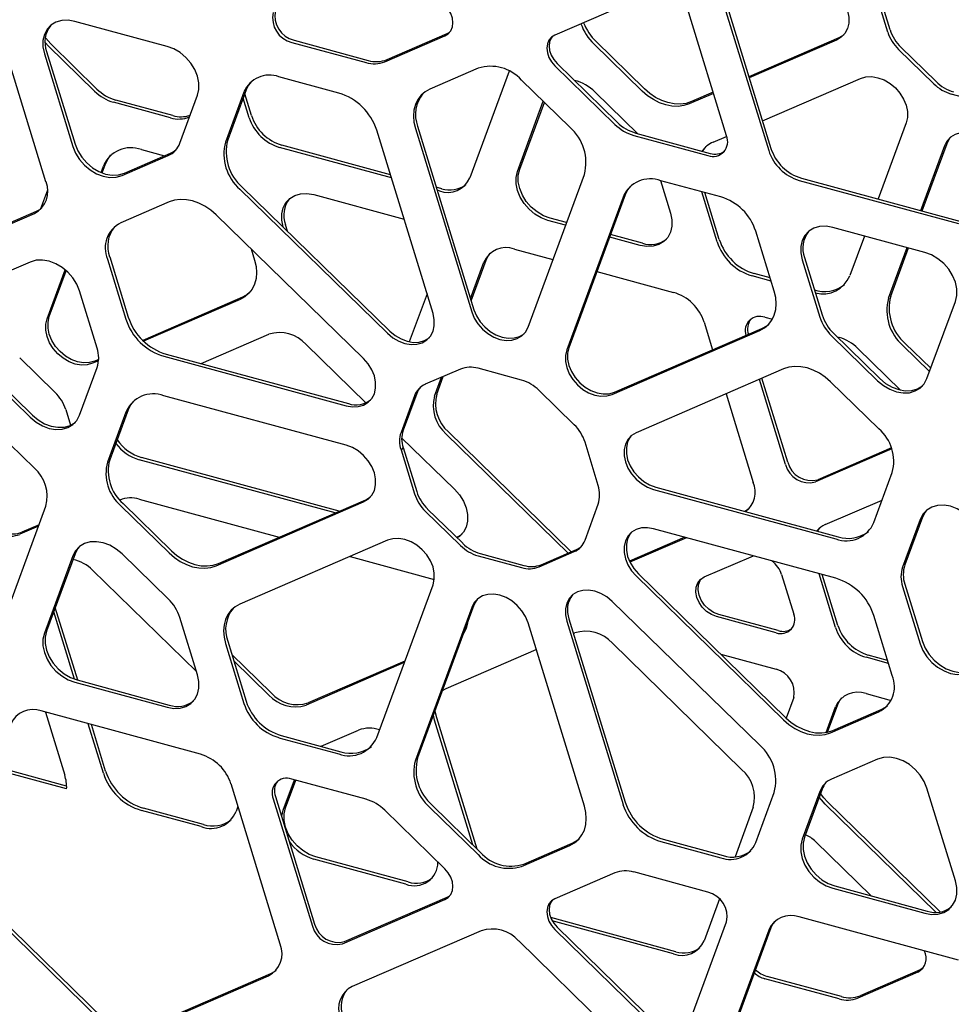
# Model space of a CAD drawing. Header units: millimetres. Extents: x 246 to 4346, y 1072 to 3942.
# Tile 13 of 25: x 3335 to 3624, y 2718 to 3023. Entities that reach past the tile are written whole.
import ezdxf

# ---------------------------------------------------------------- set-up
doc = ezdxf.new("R2010")
doc.units = ezdxf.units.MM
doc.header["$LTSCALE"] = 15

msp = doc.modelspace()

# ---------------------------------------------------------------- linework, layer by layer
for p, q in [((3532.91, 3031.88), (3501.15, 3018.15)), ((3552.16, 3032), (3567.4, 2982.38)), ((3552.86, 3032.68), (3568.1, 2983.06)), ((3604.28, 3019.11), (3600.16, 3032.51)), ((3604.98, 3019.79), (3600.86, 3033.2)), ((3554.33, 2986.95), (3542.2, 3026.43)), ((3343.53, 2972.73), (3328.29, 3022.34)), ((3381.02, 3014.65), (3352.45, 3022.42)), ((3467.79, 3018.62), (3468.64, 3019.12)), ((3344.32, 3014.72), (3343.24, 3015.89)), ((3419.66, 3015.89), (3442.66, 3009.64)), ((3420.36, 3016.58), (3443.36, 3010.33)), ((3448.49, 3009.89), (3467.09, 3017.94)), ((3449.19, 3010.58), (3467.79, 3018.62)), ((3528.92, 3001.51), (3513.94, 3016.13)), ((3589.15, 3017.31), (3561.29, 3005.26)), ((3588.45, 3016.62), (3561.39, 3004.92)), ((3343.72, 3013.08), (3352.55, 2984.35)), ((3358.6, 3000.78), (3344.32, 3014.72)), ((3359.3, 3001.46), (3345.02, 3015.41)), ((3528.22, 3000.82), (3513.24, 3015.44)), ((3618.54, 3003.09), (3607.63, 3013.73)), ((3619.24, 3003.77), (3608.33, 3014.41)), ((3343.02, 3012.4), (3351.85, 2983.66)), ((3477.42, 3007.89), (3462.44, 3001.42)), ((3487.02, 3007.03), (3474.83, 2974)), ((3501.15, 3008.68), (3519.75, 2990.52)), ((3501.85, 3009.37), (3520.45, 2991.21)), ((3434.21, 3000.2), (3415.69, 3005.23)), ((3505.8, 2989.63), (3490.82, 3004.25)), ((3565.48, 2991.61), (3595.85, 3004.74)), ((3405.55, 3001.23), (3399.83, 2985.71)), ((3382.79, 2993.24), (3365.13, 2998.04)), ((3385, 2984.71), (3390.46, 2999.51)), ((3404.85, 3000.54), (3399.13, 2985.03)), ((3406.46, 2992.58), (3404.6, 2998.64)), ((3407.16, 2993.27), (3405.09, 2999.99)), ((3489.56, 2975.94), (3497.57, 2997.66)), ((3513.65, 3000.53), (3526.88, 2987.63)), ((3550.28, 3000.12), (3542.77, 2996.87)), ((3550.18, 3000.45), (3543.47, 2997.55)), ((3637.43, 2996.25), (3623.95, 2999.91)), ((3382.09, 2992.56), (3364.43, 2997.36)), ((3490.26, 2976.62), (3497.9, 2997.34)), ((3463.43, 2931.92), (3445.98, 2988.71)), ((3457.95, 2989.23), (3475.4, 2932.44)), ((3458.65, 2989.91), (3476.1, 2933.12)), ((3609.97, 2990.97), (3601.28, 2967.41)), ((3525.58, 2987.1), (3548.58, 2980.85)), ((3526.28, 2987.79), (3549.28, 2981.54)), ((3550.17, 2984.99), (3554.37, 2986.81)), ((3373.07, 2982.7), (3380.22, 2980.76)), ((3450.51, 2973.97), (3415.89, 2983.38)), ((3450.21, 2974.92), (3416.59, 2984.06)), ((3614.51, 2963.81), (3621.94, 2983.95)), ((3614.92, 2963.7), (3622.64, 2984.63)), ((3367.11, 2974.71), (3381.4, 2980.89)), ((3367.81, 2975.39), (3382.1, 2981.57)), ((3360.57, 2975.62), (3361.31, 2977.62)), ((3360.96, 2975.47), (3362.01, 2978.3)), ((3492.84, 2927.69), (3510.29, 2975)), ((3577.54, 2973.86), (3626.87, 2960.45)), ((3344, 2970.18), (3341.84, 2964.32)), ((3403.62, 2970.4), (3449.31, 2925.82)), ((3404.32, 2971.09), (3450.01, 2926.5)), ((3466.1, 2970.6), (3464.44, 2971.06)), ((3533.91, 2973.1), (3537, 2963.05)), ((3552.55, 2968.04), (3534.03, 2973.07)), ((3576.84, 2973.18), (3626.17, 2959.77)), ((3426.45, 2968.77), (3454.44, 2961.16)), ((3465.4, 2969.92), (3464.73, 2970.1)), ((3522.27, 2967.98), (3504.82, 2920.67)), ((3522.97, 2968.66), (3505.52, 2921.35)), ((3551.4, 2954.18), (3546.65, 2969.64)), ((3552.1, 2954.86), (3547.64, 2969.37)), ((3381.68, 2966.5), (3366.7, 2960.02)), ((3300.02, 2945.7), (3339.93, 2962.96)), ((3300.72, 2946.38), (3340.63, 2963.64)), ((3441.91, 2917.96), (3396.23, 2962.54)), ((3504.79, 2960.09), (3499.69, 2961.47)), ((3417.03, 2958.68), (3417.01, 2958.75)), ((3418.33, 2957.41), (3417.71, 2959.43)), ((3504.5, 2959.29), (3498.99, 2960.79)), ((3615.79, 2950.85), (3587.22, 2958.61)), ((3527.56, 2953.03), (3518.14, 2955.59)), ((3528.26, 2953.71), (3518.44, 2956.38)), ((3569.11, 2938.83), (3563.39, 2957.46)), ((3597.05, 2955.94), (3592.52, 2943.66)), ((3407.08, 2951.95), (3408.15, 2948.47)), ((3488.61, 2951.87), (3500.56, 2948.62)), ((3604.49, 2936.64), (3610.28, 2952.34)), ((3605.19, 2937.32), (3610.69, 2952.23)), ((3363.26, 2949.48), (3368.98, 2930.85)), ((3578.49, 2949.28), (3583.94, 2931.52)), ((3338.65, 2947.89), (3315.54, 2937.9)), ((3362.56, 2948.8), (3368.28, 2930.17)), ((3475.04, 2936.56), (3479.18, 2947.79)), ((3475.24, 2935.9), (3479.88, 2948.48)), ((3577.79, 2948.59), (3583.24, 2930.83)), ((3343.86, 2930.31), (3349.46, 2945.49)), ((3344.56, 2930.99), (3349.8, 2945.2)), ((3514.21, 2944.92), (3537.95, 2938.46)), ((3568.14, 2942), (3562.23, 2943.6)), ((3567.85, 2942.95), (3562.93, 2944.29)), ((3359.37, 2921.18), (3353.92, 2938.94)), ((3404.36, 2936.97), (3373.49, 2923.62)), ((3461.56, 2938.01), (3456.08, 2923.18)), ((3403.66, 2936.28), (3373.77, 2923.36)), ((3616.39, 2911.77), (3625.22, 2935.7)), ((3566.2, 2930.79), (3568.53, 2930.15)), ((3547.38, 2929.26), (3550, 2920.71)), ((3391.59, 2916.43), (3412.58, 2925.5)), ((3518.93, 2906.9), (3564.62, 2926.65)), ((3519.63, 2907.58), (3565.32, 2927.33)), ((3586.85, 2925.05), (3601.13, 2911.11)), ((3587.55, 2925.73), (3601.83, 2911.79)), ((3588.61, 2924.7), (3589.2, 2924.53)), ((3339.93, 2884.03), (3300.02, 2922.98)), ((3315.54, 2922.34), (3338.65, 2899.79)), ((3316.24, 2923.03), (3339.35, 2900.47)), ((3424.08, 2922.37), (3442.63, 2904.27)), ((3617.21, 2913.98), (3608.98, 2922.01)), ((3617.58, 2914.98), (3609.68, 2922.69)), ((3380.05, 2918.69), (3436.52, 2903.34)), ((3380.75, 2919.37), (3437.22, 2904.02)), ((3595.03, 2921.11), (3608.23, 2908.23)), ((3335.38, 2918.2), (3346.28, 2907.56)), ((3359.83, 2917.33), (3357.97, 2916.53)), ((3359.85, 2917.72), (3358.67, 2917.21)), ((3353.92, 2900.45), (3359.37, 2915.24)), ((3471.94, 2914.73), (3461.03, 2910.02)), ((3464.58, 2907), (3466.58, 2912.41)), ((3490.83, 2911.3), (3477.36, 2914.96)), ((3572.01, 2914.77), (3526.33, 2895.02)), ((3463.88, 2906.32), (3466.04, 2912.18)), ((3572.59, 2885.21), (3564.5, 2911.52)), ((3573.29, 2885.89), (3565.31, 2911.87)), ((3601.54, 2896.19), (3586.56, 2910.82)), ((3436.52, 2891.14), (3380.05, 2906.49)), ((3457.68, 2906.46), (3453.5, 2895.12)), ((3458.38, 2907.14), (3454.2, 2895.8)), ((3507.15, 2897.49), (3496.25, 2908.12)), ((3554.2, 2907.07), (3562.62, 2879.64)), ((3349.63, 2902.18), (3351.12, 2897.35)), ((3368.28, 2901.4), (3362.56, 2885.89)), ((3368.98, 2902.09), (3363.26, 2886.57)), ((3454.2, 2895.8), (3453.5, 2895.12)), ((3505.25, 2857.74), (3467.48, 2894.59)), ((3506.22, 2858.16), (3468.18, 2895.27)), ((3453.7, 2893.47), (3470.05, 2877.51)), ((3514.62, 2878.69), (3510.5, 2892.1)), ((3454.2, 2890.39), (3453.5, 2889.7)), ((3453.5, 2889.7), (3457.68, 2876.09)), ((3454.2, 2890.39), (3458.38, 2876.78)), ((3605.54, 2889.99), (3581.88, 2879.76)), ((3605.42, 2890.32), (3582.58, 2880.44)), ((3433.09, 2870.16), (3372.43, 2886.65)), ((3434.33, 2870.7), (3373.13, 2887.33)), ((3599.96, 2867.21), (3605.68, 2882.72)), ((3531.72, 2877.47), (3588.19, 2862.12)), ((3532.42, 2878.15), (3588.89, 2862.8)), ((3367.4, 2873.1), (3382.38, 2858.48)), ((3372.43, 2874.45), (3415.77, 2862.67)), ((3396.23, 2853.84), (3441.91, 2873.59)), ((3396.93, 2854.52), (3442.61, 2874.28)), ((3510.5, 2861.74), (3514.62, 2872.91)), ((3584.92, 2866.56), (3602.53, 2874.17)), ((3328.29, 2830.97), (3343.53, 2872.3)), ((3366.7, 2872.41), (3381.68, 2857.79)), ((3461.03, 2870.71), (3471.93, 2860.08)), ((3461.73, 2871.39), (3472.63, 2860.76)), ((3341.41, 2866.53), (3336.08, 2864.23)), ((3614.33, 2868.16), (3608.87, 2853.37)), ((3615.03, 2868.85), (3609.57, 2854.05)), ((3341.24, 2866.08), (3335.38, 2863.55)), ((3588.19, 2849.92), (3531.72, 2865.27)), ((3449.31, 2861.71), (3403.62, 2841.96)), ((3541.4, 2862.64), (3524.26, 2855.22)), ((3541.94, 2862.49), (3524.41, 2854.91)), ((3352.55, 2857.53), (3343.72, 2833.59)), ((3381.4, 2843.56), (3367.11, 2857.5)), ((3478.06, 2857.58), (3491.53, 2853.92)), ((3496.25, 2853.46), (3507.15, 2858.18)), ((3496.95, 2854.15), (3507.85, 2858.86)), ((3351.85, 2856.84), (3343.02, 2832.91)), ((3437.72, 2856.7), (3463.82, 2849.61)), ((3477.36, 2856.9), (3490.83, 2853.23)), ((3547.46, 2850.36), (3561.95, 2856.63)), ((3561.95, 2856.63), (3562.65, 2856.86)), ((3357.97, 2852.43), (3390.14, 2821.03)), ((3527.03, 2851.34), (3572.71, 2806.75)), ((3588.11, 2834.67), (3583, 2851.33)), ((3526.33, 2850.65), (3572.01, 2806.06)), ((3571.4, 2851.08), (3575.15, 2838.86)), ((3588.81, 2835.36), (3583.99, 2851.06)), ((3445.98, 2800.63), (3463.43, 2847.94)), ((3608.87, 2847.43), (3614.33, 2829.67)), ((3609.57, 2848.11), (3615.03, 2830.35)), ((3564.62, 2798.21), (3518.93, 2842.79)), ((3352.35, 2818.7), (3345.93, 2839.58)), ((3353.35, 2818.39), (3346.42, 2840.93)), ((3475.4, 2840.92), (3457.95, 2793.61)), ((3476.1, 2841.6), (3458.65, 2794.29)), ((3390.46, 2820.02), (3385, 2837.77)), ((3510.29, 2779.38), (3492.84, 2836.17)), ((3504.82, 2836.69), (3522.27, 2779.89)), ((3505.52, 2837.37), (3522.97, 2780.58)), ((3569.68, 2833.04), (3551.24, 2838.05)), ((3570.38, 2833.72), (3551.94, 2838.74)), ((3605.68, 2819.81), (3599.96, 2838.44)), ((3506.91, 2832.83), (3507.31, 2833)), ((3399.83, 2830.46), (3405.55, 2811.83)), ((3399.13, 2829.78), (3404.85, 2811.15)), ((3467.48, 2815.78), (3495.4, 2827.85)), ((3518.97, 2829.84), (3559.02, 2790.75)), ((3413.28, 2814.46), (3401.09, 2826.35)), ((3412.58, 2813.78), (3401.69, 2824.4)), ((3454.53, 2823.82), (3424.08, 2810.65)), ((3454.7, 2824.27), (3424.78, 2811.33)), ((3552.53, 2826.45), (3569.68, 2821.79)), ((3604.53, 2823.57), (3597.55, 2825.47)), ((3604.23, 2824.52), (3598.25, 2826.15)), ((3352.45, 2817.76), (3381.02, 2810)), ((3353.15, 2818.44), (3381.72, 2810.68)), ((3466.34, 2815.16), (3467.48, 2815.78)), ((3575.15, 2812.99), (3572.82, 2806.65)), ((3597.55, 2814.21), (3605.3, 2812.11)), ((3391.4, 2795.43), (3342.07, 2808.84)), ((3585.18, 2802.18), (3588.11, 2810.13)), ((3585.66, 2802.28), (3588.81, 2810.82)), ((3586.56, 2802.11), (3601.54, 2808.59)), ((3587.26, 2802.8), (3602.24, 2809.27)), ((3343.35, 2808.49), (3349.34, 2789.01)), ((3463.88, 2806.02), (3463.53, 2807.52)), ((3475.76, 2767.34), (3463.88, 2806.02)), ((3477.06, 2766.07), (3464.58, 2806.7)), ((3361.31, 2789.53), (3356.59, 2804.9)), ((3362.01, 2790.21), (3357.58, 2804.63)), ((3428.75, 2797.9), (3440.36, 2802.91)), ((3415.69, 2800.57), (3434.21, 2795.54)), ((3416.39, 2801.26), (3434.91, 2796.22)), ((3601.13, 2793.9), (3586.85, 2787.72)), ((3349.93, 2784.71), (3327.9, 2790.7)), ((3349.93, 2785.58), (3328.19, 2791.49)), ((3417.01, 2778.12), (3420.49, 2787.53)), ((3417.71, 2778.8), (3420.89, 2787.42)), ((3442.66, 2781.5), (3419.66, 2787.76)), ((3416.08, 2736.61), (3400.84, 2786.23)), ((3583.94, 2784.58), (3578.49, 2769.79)), ((3625.22, 2756.21), (3616.39, 2784.95)), ((3413.92, 2781.66), (3426.05, 2742.18)), ((3414.62, 2782.34), (3426.75, 2742.86)), ((3563.39, 2768.06), (3569.11, 2783.58)), ((3583.24, 2783.9), (3577.79, 2769.1)), ((3391.59, 2773.01), (3373.07, 2778.05)), ((3392.29, 2773.7), (3373.77, 2778.73)), ((3402.99, 2779.22), (3402.43, 2777.7)), ((3467.09, 2759.93), (3448.49, 2778.08)), ((3462.44, 2778.98), (3477.42, 2764.36)), ((3463.14, 2779.66), (3478.12, 2765.04)), ((3562.62, 2779.02), (3556.96, 2763.66)), ((3619.22, 2746.5), (3584.92, 2779.98)), ((3620.52, 2746.61), (3585.62, 2780.67)), ((3534.73, 2769.09), (3553.25, 2764.06)), ((3490.82, 2760.72), (3505.8, 2767.19)), ((3491.52, 2761.4), (3506.5, 2767.88)), ((3534.03, 2768.41), (3552.55, 2763.38)), ((3581.88, 2768.44), (3599.14, 2751.59)), ((3455.02, 2755.21), (3426.45, 2762.97)), ((3455.72, 2755.89), (3427.15, 2763.65)), ((3519.75, 2758.72), (3501.15, 2750.67)), ((3548.58, 2752.72), (3525.58, 2758.97)), ((3587.22, 2753.96), (3615.79, 2746.19)), ((3587.92, 2754.64), (3616.49, 2746.88)), ((3320.94, 2751.56), (3360.77, 2712.69)), ((3321.64, 2752.24), (3361.47, 2713.38)), ((3436.04, 2737.41), (3467.79, 2751.14)), ((3467.79, 2751.14), (3468.64, 2751.63)), ((3552.15, 2750.62), (3547.38, 2737.69)), ((3435.34, 2736.73), (3467.09, 2750.46)), ((3538.65, 2734.29), (3499.86, 2744.84)), ((3626.17, 2731.63), (3576.84, 2745.04)), ((3537.95, 2733.61), (3500.34, 2743.83)), ((3501.85, 2741.89), (3533.61, 2710.89)), ((3542.2, 2710.61), (3554.33, 2743.5)), ((3568.1, 2741.64), (3552.86, 2700.31)), ((3478.29, 2740.79), (3438.38, 2723.53)), ((3501.15, 2741.2), (3532.91, 2710.21)), ((3567.4, 2740.96), (3552.16, 2699.63)), ((3529.86, 2698.67), (3489.95, 2737.62)), ((3372.43, 2709.53), (3412.48, 2726.84)), ((3373.13, 2710.21), (3413.18, 2727.53)), ((3589.9, 2720.37), (3566.9, 2726.62)), ((3613.64, 2727.98), (3595.03, 2719.93)), ((3614.34, 2728.66), (3595.73, 2720.62)), ((3615.18, 2729.16), (3614.34, 2728.66)), ((3589.2, 2719.68), (3566.2, 2725.93))]:
    msp.add_line(p, q)
at = {"flags": 128}
for points in [[(3583.06, 3034.17), (3584.97, 3033.46), (3586.79, 3032.39), (3588.45, 3031.01), (3589.88, 3029.38), (3591.01, 3027.57), (3591.79, 3025.66), (3592.19, 3023.73), (3592.19, 3021.87), (3591.79, 3020.16), (3591.01, 3018.68), (3589.88, 3017.48), (3588.45, 3016.62)], [(3467.09, 3017.94), (3468.14, 3018.59), (3468.92, 3019.52), (3469.41, 3020.68), (3469.58, 3022), (3469.41, 3023.41), (3468.92, 3024.83), (3468.14, 3026.19), (3467.09, 3027.41)], [(3352.45, 3022.42), (3350.39, 3022.77), (3348.42, 3022.68), (3346.62, 3022.17), (3345.08, 3021.24), (3343.86, 3019.95), (3343.02, 3018.34), (3342.59, 3016.49), (3342.59, 3014.48), (3343.02, 3012.4)], [(3345.02, 3015.41), (3343.48, 3017.17), (3343.31, 3017.39)], [(3501.15, 3018.15), (3500.11, 3017.5), (3499.32, 3016.57), (3498.83, 3015.41), (3498.66, 3014.09), (3498.83, 3012.68), (3499.32, 3011.26), (3500.11, 3009.9), (3501.15, 3008.68)], [(3500.3, 3017.66), (3500.02, 3017.25), (3499.53, 3016.1), (3499.36, 3014.78), (3499.53, 3013.37), (3500.02, 3011.94), (3500.81, 3010.58), (3501.85, 3009.37)], [(3590.64, 3018.22), (3590.58, 3018.16), (3589.15, 3017.31)], [(3390.46, 2999.51), (3390.89, 3001.35), (3390.89, 3003.36), (3390.46, 3005.45), (3389.61, 3007.51), (3388.39, 3009.47), (3386.85, 3011.23), (3385.06, 3012.73), (3383.08, 3013.88), (3381.02, 3014.65)], [(3407.05, 3003.74), (3406.24, 3002.64), (3405.55, 3001.23)], [(3595.85, 3004.74), (3597.51, 3005.22), (3599.34, 3005.3), (3601.24, 3004.98), (3603.15, 3004.26), (3604.98, 3003.19), (3606.64, 3001.81), (3608.06, 3000.18), (3609.19, 2998.37), (3609.97, 2996.46), (3610.37, 2994.54), (3610.37, 2992.68), (3609.97, 2990.97)], [(3462.44, 3001.42), (3460.96, 3000.59), (3459.7, 2999.51), (3458.69, 2998.18), (3457.95, 2996.64), (3457.49, 2994.94), (3457.34, 2993.1), (3457.49, 2991.18), (3457.95, 2989.23)], [(3542.77, 2996.87), (3541.11, 2996.34), (3539.32, 2996.1), (3537.43, 2996.18), (3535.5, 2996.56), (3533.56, 2997.23), (3531.67, 2998.18), (3529.88, 2999.39), (3528.22, 3000.82)], [(3543.47, 2997.55), (3541.81, 2997.02), (3540.02, 2996.79), (3538.13, 2996.86), (3536.2, 2997.24), (3534.26, 2997.91), (3532.37, 2998.87), (3530.58, 3000.07), (3528.92, 3001.51)], [(3621.94, 2983.95), (3622.72, 2985.43), (3623.85, 2986.63), (3625.27, 2987.48), (3626.93, 2987.96), (3628.76, 2988.04), (3630.66, 2987.72), (3632.57, 2987), (3634.39, 2985.93), (3636.05, 2984.55), (3637.48, 2982.92), (3638.61, 2981.11), (3639.39, 2979.2)], [(3622.64, 2984.63), (3623.42, 2986.11), (3623.78, 2986.58)], [(3351.85, 2983.66), (3352.69, 2981.6), (3353.91, 2979.64), (3355.45, 2977.88), (3357.25, 2976.39), (3359.22, 2975.23), (3361.28, 2974.46), (3363.34, 2974.11), (3365.31, 2974.19), (3367.11, 2974.71)], [(3352.55, 2984.35), (3353.39, 2982.28), (3354.61, 2980.32), (3356.15, 2978.56), (3357.95, 2977.07), (3359.92, 2975.91), (3361.98, 2975.14), (3364.04, 2974.79), (3366.01, 2974.88), (3367.81, 2975.39)], [(3546.96, 2982.17), (3547.12, 2982.44), (3548.03, 2983.66)], [(3362.01, 2978.3), (3362.75, 2979.84), (3363.66, 2981.05)], [(3499.69, 2961.47), (3497.63, 2962.24), (3495.66, 2963.4), (3493.86, 2964.89), (3492.32, 2966.66), (3491.1, 2968.62), (3490.26, 2970.68), (3489.83, 2972.76), (3489.83, 2974.77), (3490.26, 2976.62)], [(3498.99, 2960.79), (3496.93, 2961.56), (3494.96, 2962.72), (3493.16, 2964.21), (3491.62, 2965.97), (3490.4, 2967.93), (3489.56, 2970), (3489.13, 2972.08), (3489.13, 2974.09), (3489.56, 2975.94)], [(3524.62, 2971.42), (3523.71, 2970.2), (3522.97, 2968.66)], [(3396.23, 2962.54), (3394.57, 2963.98), (3392.78, 2965.18), (3390.89, 2966.14), (3388.95, 2966.81), (3387.02, 2967.19), (3385.13, 2967.26), (3383.34, 2967.03), (3381.68, 2966.5)], [(3417.01, 2958.75), (3416.58, 2960.83), (3416.58, 2962.84), (3417.01, 2964.69), (3417.86, 2966.3), (3419.08, 2967.59), (3420.62, 2968.52), (3422.41, 2969.03), (3424.38, 2969.12), (3426.45, 2968.77)], [(3340.63, 2963.64), (3341.82, 2964.3), (3342.27, 2964.65)], [(3537, 2963.05), (3537.43, 2960.96), (3537.43, 2958.95), (3537, 2957.1), (3536.15, 2955.5), (3534.94, 2954.2), (3533.39, 2953.28), (3531.6, 2952.76), (3529.63, 2952.68), (3527.56, 2953.03)], [(3587.22, 2958.61), (3585.16, 2958.96), (3583.18, 2958.88), (3581.39, 2958.36), (3579.85, 2957.44), (3578.63, 2956.14), (3577.79, 2954.53), (3577.35, 2952.69), (3577.35, 2950.68), (3577.79, 2948.59)], [(3479.88, 2948.48), (3480.48, 2949.71), (3481.14, 2950.61)], [(3625.22, 2935.7), (3625.65, 2937.55), (3625.65, 2939.56), (3625.22, 2941.64), (3624.38, 2943.71), (3623.16, 2945.66), (3621.62, 2947.43), (3619.82, 2948.92), (3617.85, 2950.08), (3615.79, 2950.85)], [(3353.92, 2938.94), (3353.07, 2941), (3351.85, 2942.96), (3350.31, 2944.72), (3348.52, 2946.22), (3346.55, 2947.37), (3344.48, 2948.14), (3342.42, 2948.49), (3340.45, 2948.41), (3338.65, 2947.89)], [(3408.15, 2948.47), (3408.61, 2946.52), (3408.76, 2944.6), (3408.61, 2942.76), (3408.15, 2941.06), (3407.41, 2939.52), (3406.39, 2938.19), (3405.13, 2937.1), (3403.66, 2936.28)], [(3406.5, 2938.3), (3405.83, 2937.79), (3404.36, 2936.97)], [(3564.62, 2926.65), (3566.09, 2927.47), (3567.35, 2928.56), (3568.37, 2929.89), (3569.11, 2931.42), (3569.56, 2933.13), (3569.72, 2934.96), (3569.56, 2936.88), (3569.11, 2938.83)], [(3358.67, 2917.21), (3357.01, 2916.74), (3355.19, 2916.66), (3353.28, 2916.98), (3351.37, 2917.69), (3349.55, 2918.76), (3347.89, 2920.14), (3346.46, 2921.77), (3345.34, 2923.58), (3344.56, 2925.49), (3344.16, 2927.42), (3344.16, 2929.28), (3344.56, 2930.99)], [(3449.31, 2925.82), (3450.97, 2924.44), (3452.8, 2923.37), (3454.7, 2922.65), (3456.61, 2922.33), (3458.43, 2922.41), (3460.09, 2922.89), (3461.52, 2923.74), (3462.65, 2924.94), (3463.43, 2926.42), (3463.82, 2928.13), (3463.82, 2929.99), (3463.43, 2931.92)], [(3475.4, 2932.44), (3476.18, 2930.53), (3477.3, 2928.72), (3478.73, 2927.08), (3480.39, 2925.7), (3482.21, 2924.63), (3484.12, 2923.92), (3486.03, 2923.6), (3487.85, 2923.68), (3489.51, 2924.15), (3490.94, 2925.01), (3492.06, 2926.21), (3492.84, 2927.69)], [(3476.1, 2933.12), (3476.88, 2931.21), (3478, 2929.4), (3479.43, 2927.77), (3481.09, 2926.39), (3482.91, 2925.32), (3484.82, 2924.61), (3486.73, 2924.28), (3488.55, 2924.36), (3490.21, 2924.84), (3491.64, 2925.69), (3491.7, 2925.75)], [(3357.97, 2916.53), (3356.31, 2916.05), (3354.49, 2915.97), (3352.58, 2916.3), (3350.67, 2917.01), (3348.85, 2918.08), (3347.19, 2919.46), (3345.76, 2921.09), (3344.64, 2922.9), (3343.86, 2924.81), (3343.46, 2926.74), (3343.46, 2928.6), (3343.86, 2930.31)], [(3565.32, 2927.33), (3566.79, 2928.15), (3567.46, 2928.67)], [(3450.01, 2926.5), (3451.67, 2925.12), (3453.5, 2924.05), (3455.4, 2923.34), (3457.31, 2923.01), (3459.13, 2923.09), (3460.79, 2923.57), (3462.22, 2924.43), (3462.28, 2924.48)], [(3505.52, 2921.35), (3505.12, 2919.64), (3505.12, 2917.79), (3505.52, 2915.86), (3506.3, 2913.95), (3507.42, 2912.14), (3508.85, 2910.51), (3510.51, 2909.13), (3512.33, 2908.06), (3514.24, 2907.35), (3516.15, 2907.02), (3517.97, 2907.1), (3519.63, 2907.58)], [(3504.82, 2920.67), (3504.42, 2918.96), (3504.42, 2917.1), (3504.82, 2915.18), (3505.59, 2913.27), (3506.72, 2911.46), (3508.15, 2909.83), (3509.81, 2908.45), (3511.63, 2907.38), (3513.54, 2906.66), (3515.45, 2906.34), (3517.27, 2906.42), (3518.93, 2906.9)], [(3436.52, 2903.34), (3438.43, 2903.02), (3440.25, 2903.1), (3441.91, 2903.57), (3443.34, 2904.43), (3444.46, 2905.63), (3445.24, 2907.11), (3445.64, 2908.82), (3445.64, 2910.68), (3445.24, 2912.61), (3444.46, 2914.52), (3443.34, 2916.33), (3441.91, 2917.96)], [(3586.56, 2910.82), (3584.9, 2912.25), (3583.11, 2913.46), (3581.22, 2914.41), (3579.29, 2915.08), (3577.35, 2915.46), (3575.46, 2915.53), (3573.67, 2915.3), (3572.01, 2914.77)], [(3601.13, 2911.11), (3602.93, 2909.61), (3604.9, 2908.46), (3606.96, 2907.69), (3609.02, 2907.34), (3610.99, 2907.42), (3612.79, 2907.94), (3614.33, 2908.86), (3615.55, 2910.16), (3616.39, 2911.77)], [(3601.83, 2911.79), (3603.63, 2910.3), (3605.6, 2909.14), (3607.66, 2908.37), (3609.72, 2908.02), (3611.69, 2908.1), (3613.49, 2908.62), (3615.03, 2909.55), (3615.13, 2909.63)], [(3370.64, 2904.84), (3369.73, 2903.62), (3368.98, 2902.09)], [(3338.65, 2899.79), (3340.45, 2898.29), (3342.42, 2897.14), (3344.48, 2896.37), (3346.55, 2896.02), (3348.52, 2896.1), (3350.31, 2896.62), (3351.85, 2897.54), (3353.07, 2898.84), (3353.92, 2900.45)], [(3339.35, 2900.47), (3341.15, 2898.98), (3343.12, 2897.82), (3345.18, 2897.05), (3347.25, 2896.7), (3349.22, 2896.78), (3351.01, 2897.3), (3352.55, 2898.23), (3352.65, 2898.31)], [(3526.33, 2895.02), (3524.9, 2894.16), (3523.78, 2892.96), (3523, 2891.48), (3522.6, 2889.77), (3522.6, 2887.91), (3523, 2885.98), (3523.78, 2884.07), (3524.9, 2882.26), (3526.33, 2880.63), (3527.99, 2879.25), (3529.81, 2878.18), (3531.72, 2877.47)], [(3524.84, 2894.11), (3524.48, 2893.64), (3523.7, 2892.16), (3523.3, 2890.45), (3523.3, 2888.59), (3523.7, 2886.66), (3524.48, 2884.75), (3525.6, 2882.94), (3527.03, 2881.31), (3528.69, 2879.93), (3530.51, 2878.86), (3532.42, 2878.15)], [(3441.91, 2873.59), (3443.34, 2874.45), (3444.46, 2875.65), (3445.24, 2877.13), (3445.64, 2878.84), (3445.64, 2880.7), (3445.24, 2882.63), (3444.46, 2884.54), (3443.34, 2886.35), (3441.91, 2887.98), (3440.25, 2889.36), (3438.43, 2890.43), (3436.52, 2891.14)], [(3470.05, 2877.51), (3471.59, 2875.74), (3472.81, 2873.79), (3473.65, 2871.72), (3474.09, 2869.64), (3474.09, 2867.63), (3473.65, 2865.78), (3472.81, 2864.17), (3471.59, 2862.88), (3470.94, 2862.42)], [(3442.61, 2874.28), (3444.04, 2875.13), (3444.1, 2875.19)], [(3629.59, 2868.82), (3627.79, 2870.32), (3625.82, 2871.47), (3623.76, 2872.24), (3621.7, 2872.59), (3619.72, 2872.51), (3617.93, 2871.99), (3616.39, 2871.07), (3615.17, 2869.77), (3614.33, 2868.16)], [(3561.36, 2871.56), (3560.9, 2871.21), (3559.96, 2870.67)], [(3616.29, 2870.98), (3615.87, 2870.45), (3615.03, 2868.85)], [(3531.72, 2865.27), (3529.81, 2865.59), (3527.99, 2865.51), (3526.33, 2865.04), (3524.9, 2864.18), (3523.78, 2862.98), (3523, 2861.5), (3522.6, 2859.79), (3522.6, 2857.93), (3523, 2856), (3523.78, 2854.09), (3524.9, 2852.28), (3526.33, 2850.65)], [(3524.84, 2864.13), (3524.48, 2863.67), (3523.7, 2862.18), (3523.3, 2860.47), (3523.3, 2858.61), (3523.7, 2856.69), (3524.48, 2854.78), (3525.6, 2852.97), (3527.03, 2851.34)], [(3582.54, 2864.53), (3582.61, 2864.65), (3583.28, 2865.55)], [(3367.11, 2857.5), (3365.31, 2858.99), (3363.34, 2860.15), (3361.28, 2860.92), (3359.22, 2861.27), (3357.25, 2861.19), (3355.45, 2860.67), (3353.91, 2859.75), (3352.69, 2858.45), (3351.85, 2856.84)], [(3463.43, 2847.94), (3463.82, 2849.65), (3463.82, 2851.51), (3463.43, 2853.43), (3462.65, 2855.34), (3461.52, 2857.15), (3460.09, 2858.78), (3458.43, 2860.16), (3456.61, 2861.23), (3454.7, 2861.95), (3452.8, 2862.27), (3450.97, 2862.19), (3449.31, 2861.71)], [(3353.81, 2859.66), (3353.39, 2859.13), (3352.55, 2857.53)], [(3381.68, 2857.79), (3383.34, 2856.36), (3385.13, 2855.15), (3387.02, 2854.2), (3388.95, 2853.53), (3390.89, 2853.15), (3392.78, 2853.07), (3394.57, 2853.31), (3396.23, 2853.84)], [(3382.38, 2858.48), (3384.04, 2857.04), (3385.83, 2855.84), (3387.72, 2854.88), (3389.65, 2854.21), (3391.59, 2853.83), (3393.48, 2853.76), (3395.27, 2853.99), (3396.93, 2854.52)], [(3551.24, 2838.05), (3549.64, 2838.68), (3548.14, 2839.67), (3546.83, 2840.94), (3545.81, 2842.42), (3545.12, 2844.02), (3544.82, 2845.64), (3544.92, 2847.17), (3545.42, 2848.53), (3546.28, 2849.61), (3547.46, 2850.36)], [(3551.94, 2838.74), (3550.34, 2839.37), (3548.84, 2840.35), (3547.53, 2841.62), (3546.51, 2843.11), (3545.82, 2844.71), (3545.52, 2846.33), (3545.62, 2847.86), (3546.12, 2849.21), (3546.53, 2849.82)], [(3518.93, 2842.79), (3517.27, 2844.17), (3515.45, 2845.24), (3513.54, 2845.96), (3511.63, 2846.28), (3509.81, 2846.2), (3508.15, 2845.72), (3506.72, 2844.87), (3505.59, 2843.67), (3504.82, 2842.18), (3504.42, 2840.47), (3504.42, 2838.62), (3504.82, 2836.69)], [(3492.84, 2836.17), (3492.06, 2838.08), (3490.94, 2839.89), (3489.51, 2841.52), (3487.85, 2842.91), (3486.03, 2843.98), (3484.12, 2844.69), (3482.21, 2845.01), (3480.39, 2844.93), (3478.73, 2844.46), (3477.3, 2843.6), (3476.18, 2842.4), (3475.4, 2840.92)], [(3477.24, 2843.55), (3476.88, 2843.08), (3476.1, 2841.6)], [(3403.62, 2841.96), (3402.15, 2841.14), (3400.89, 2840.05), (3399.87, 2838.72), (3399.13, 2837.19), (3398.68, 2835.48), (3398.52, 2833.65), (3398.68, 2831.73), (3399.13, 2829.78)], [(3474.08, 2836.12), (3473.65, 2834.36), (3472.86, 2832.81)], [(3343.72, 2833.59), (3343.29, 2831.74), (3343.29, 2829.73), (3343.72, 2827.65), (3344.56, 2825.59), (3345.78, 2823.63), (3347.32, 2821.86), (3349.12, 2820.37), (3351.09, 2819.22), (3353.15, 2818.44)], [(3343.02, 2832.91), (3342.59, 2831.06), (3342.59, 2829.05), (3343.02, 2826.97), (3343.86, 2824.9), (3345.08, 2822.95), (3346.62, 2821.18), (3348.42, 2819.69), (3350.39, 2818.53), (3352.45, 2817.76)], [(3615.03, 2830.35), (3615.87, 2828.29), (3617.09, 2826.33), (3618.63, 2824.57), (3620.42, 2823.08), (3622.4, 2821.92), (3624.46, 2821.15), (3626.52, 2820.8), (3628.49, 2820.88), (3630.29, 2821.4)], [(3614.33, 2829.67), (3615.17, 2827.61), (3616.39, 2825.65), (3617.93, 2823.89), (3619.72, 2822.39), (3621.7, 2821.24), (3623.76, 2820.47), (3625.82, 2820.12), (3627.79, 2820.2), (3629.59, 2820.72)], [(3381.02, 2810), (3383.08, 2809.65), (3385.06, 2809.73), (3386.85, 2810.25), (3388.39, 2811.17), (3389.61, 2812.47), (3390.46, 2814.07), (3390.89, 2815.92), (3390.89, 2817.93), (3390.46, 2820.02)], [(3588.81, 2810.82), (3589.41, 2812.05), (3590.08, 2812.95)], [(3464.58, 2806.7), (3464.22, 2808.27), (3464.12, 2809.13)], [(3602.24, 2809.27), (3603.6, 2810.03), (3604.18, 2810.48)], [(3572.01, 2806.06), (3573.67, 2804.63), (3575.46, 2803.42), (3577.35, 2802.47), (3579.29, 2801.8), (3581.22, 2801.42), (3583.11, 2801.35), (3584.9, 2801.58), (3586.56, 2802.11)], [(3572.71, 2806.75), (3574.37, 2805.32), (3576.16, 2804.11), (3578.05, 2803.16), (3579.99, 2802.48), (3581.92, 2802.1), (3583.81, 2802.03), (3585.6, 2802.26), (3587.26, 2802.8)], [(3616.39, 2784.95), (3615.55, 2787.01), (3614.33, 2788.97), (3612.79, 2790.73), (3610.99, 2792.22), (3609.02, 2793.38), (3606.96, 2794.15), (3604.9, 2794.5), (3602.93, 2794.42), (3601.13, 2793.9)], [(3584.92, 2779.98), (3583.74, 2781.28), (3583.06, 2782.19)], [(3585.62, 2780.67), (3584.44, 2781.97), (3583.47, 2783.31)], [(3416.56, 2776.02), (3416.58, 2776.27), (3417.01, 2778.12)], [(3427.15, 2763.65), (3425.08, 2764.42), (3423.11, 2765.58), (3421.32, 2767.07), (3419.78, 2768.84), (3418.56, 2770.79), (3417.71, 2772.86), (3417.28, 2774.94), (3417.28, 2776.95), (3417.71, 2778.8)], [(3505.8, 2767.19), (3507.28, 2768.01), (3508.54, 2769.1), (3509.55, 2770.43), (3510.29, 2771.97), (3510.75, 2773.67), (3510.9, 2775.51), (3510.75, 2777.43), (3510.29, 2779.38)], [(3506.5, 2767.88), (3507.98, 2768.7), (3508.64, 2769.21)], [(3577.79, 2769.1), (3577.35, 2767.26), (3577.35, 2765.25), (3577.79, 2763.16), (3578.63, 2761.1), (3579.85, 2759.14), (3581.39, 2757.38), (3583.18, 2755.88), (3585.16, 2754.73), (3587.22, 2753.96)], [(3578.49, 2769.79), (3578.05, 2767.94), (3578.05, 2765.93), (3578.49, 2763.85), (3579.33, 2761.78), (3580.55, 2759.82), (3582.09, 2758.06), (3583.88, 2756.57), (3585.86, 2755.41), (3587.92, 2754.64)], [(3467.09, 2750.46), (3468.14, 2751.11), (3468.92, 2752.04), (3469.41, 2753.19), (3469.58, 2754.52), (3469.41, 2755.93), (3468.92, 2757.35), (3468.14, 2758.71), (3467.09, 2759.93)], [(3615.79, 2746.19), (3617.85, 2745.84), (3619.82, 2745.93), (3621.62, 2746.44), (3623.16, 2747.37), (3624.38, 2748.66), (3625.22, 2750.27), (3625.65, 2752.12), (3625.65, 2754.13), (3625.22, 2756.21)], [(3501.15, 2750.67), (3500.11, 2750.02), (3499.32, 2749.09), (3498.83, 2747.93), (3498.66, 2746.61), (3498.83, 2745.2), (3499.32, 2743.78), (3500.11, 2742.42), (3501.15, 2741.2)], [(3500.3, 2750.18), (3500.02, 2749.77), (3499.53, 2748.62), (3499.36, 2747.3), (3499.53, 2745.88), (3500.02, 2744.46), (3500.81, 2743.1), (3501.85, 2741.89)], [(3569.37, 2743.78), (3568.7, 2742.87), (3568.1, 2741.64)], [(3413.18, 2727.53), (3414.36, 2728.18), (3414.82, 2728.53)]]:
    msp.add_lwpolyline(points, dxfattribs=at)
for centre, radius, start, end in [((3421.52, 3023.45), 7.78, 167.6561, 256.17), ((3422.22, 3024.13), 7.78, 167.6561, 256.17), ((3525.15, 3027.74), 16.13, 200.8076, 226.0245), ((3351.52, 3016), 8.33, 141.7188, 200.5109), ((3524.39, 3027.01), 16.07, 199.4897, 226.054), ((3616.6, 3023.04), 12.93, 197.7176, 226.1012), ((3617.3, 3023.73), 12.93, 197.7176, 226.1012), ((3445.21, 3018.12), 8.85, 253.2222, 291.717), ((3445.91, 3018.8), 8.85, 253.2222, 291.717), ((3481.31, 2995.73), 12.77, 41.8611, 107.7298), ((3412.71, 2997.26), 8.52, 69.4895, 157.2757), ((3504.28, 2991.22), 13.21, 44.8275, 77.003), ((3628.13, 3012.73), 12.62, 225.2057, 254.0203), ((3368.17, 3010.41), 13.57, 225.1815, 254.0194), ((3368.87, 3011.09), 13.57, 225.1815, 254.0194), ((3627.43, 3012.04), 12.62, 225.2057, 254.0203), ((3429.24, 2983.34), 17.58, 17.817, 73.5786), ((3468.39, 2993.55), 10.4, 141.0577, 200.4392), ((3384.65, 3000.77), 8.6, 252.6576, 292.898), ((3385.36, 3001.85), 8.98, 253.3613, 288.267), ((3419.88, 2996.89), 14.09, 197.817, 253.5786), ((3420.58, 2997.58), 14.09, 197.817, 253.5786), ((3496.35, 2978.72), 14.44, 345.0744, 49.0852), ((3529.32, 3000.15), 13.57, 225.1815, 254.0194), ((3530.02, 3000.84), 13.57, 225.1815, 254.0194), ((3413.78, 2982), 14.44, 165.0744, 229.0852), ((3550.13, 2985.15), 4.57, 250.1748, 23.2802), ((3369.83, 2974.04), 9.24, 69.4895, 157.2757), ((3378.8, 2986.94), 6.59, 293.2111, 340.2438), ((3379.47, 2987.69), 6.66, 293.2518, 309.8664), ((3413.08, 2981.31), 14.44, 165.0744, 229.0852), ((3553.36, 2977.49), 8.15, 113.0919, 144.462), ((3580.82, 2986.69), 14.09, 197.817, 253.5786), ((3581.52, 2987.38), 14.09, 197.817, 253.5786), ((3550.84, 2986.25), 4.96, 251.7424, 304.9851), ((3468, 2976.86), 7.41, 249.4895, 337.2757), ((3530.79, 2964.41), 9.24, 69.4895, 157.2757), ((3336.49, 2969.78), 7.64, 296.8013, 22.7049), ((3468.64, 2978.29), 8.1, 251.687, 307.4451), ((3425.37, 2962.37), 8.2, 141.209, 201.0206), ((3547.97, 2952.5), 16.19, 17.817, 73.5786), ((3370.66, 2952.18), 8.78, 116.8013, 202.7049), ((3372.24, 2952.82), 9.59, 141.3251, 200.4257), ((3530.81, 2961.37), 8.07, 251.5868, 307.5453), ((3586.29, 2952.19), 8.33, 141.7188, 200.5109), ((3486.02, 2944.93), 7.41, 69.4895, 157.2757), ((3566.81, 2959.14), 16.19, 197.817, 253.5786), ((3567.51, 2959.82), 16.19, 197.817, 253.5786), ((3584.13, 2947.09), 9.07, 255.4593, 337.7265), ((3584.62, 2948.82), 10.08, 251.6497, 308.2277), ((3533.96, 2924.95), 14.09, 17.817, 73.5786), ((3618.44, 2932.92), 14.44, 165.0744, 229.0852), ((3619.14, 2933.6), 14.44, 165.0744, 229.0852), ((3385.72, 2936.23), 17.58, 197.817, 253.5786), ((3564.63, 2926.54), 4.52, 69.7469, 197.6414), ((3596.49, 2935.07), 13.91, 197.7311, 226.095), ((3597.19, 2935.75), 13.91, 197.7311, 226.095), ((3385.02, 2935.55), 17.58, 197.817, 253.5786), ((3565.93, 2927.16), 5.09, 144.1806, 198.8912), ((3415.92, 2915.06), 10.96, 41.8611, 107.7298), ((3585.46, 2911.49), 13.57, 45.1815, 74.0194), ((3350.54, 2918.21), 9.32, 341.4132, 18.5868), ((3474.98, 2907.08), 8.23, 73.2228, 111.709), ((3463.45, 2904.39), 6.12, 113.1956, 160.2499), ((3487.36, 2899.17), 12.62, 45.2057, 74.0203), ((3337.32, 2898.24), 12.93, 17.7275, 46.1042), ((3376.81, 2897.83), 9.24, 69.4895, 157.2757), ((3464.28, 2904.99), 6.28, 139.1428, 160.0111), ((3475.06, 2903.34), 11.57, 165.0744, 229.0852), ((3475.76, 2904.02), 11.57, 165.0744, 229.0852), ((3439.6, 2910.99), 7.36, 251.1416, 307.6854), ((3498.18, 2888.16), 12.94, 17.7237, 46.1044), ((3460.5, 2892.41), 7.5, 158.8406, 201.1594), ((3461.2, 2893.09), 7.5, 158.8406, 201.1594), ((3592.83, 2886.15), 13.3, 345.0744, 49.0852), ((3376.35, 2900.04), 13.96, 216.6737, 253.7056), ((3377.13, 2900.85), 14.1, 214.827, 253.5363), ((3375.41, 2882.46), 13.3, 165.0744, 229.0852), ((3376.11, 2883.15), 13.3, 165.0744, 229.0852), ((3579.96, 2887.14), 7.62, 194.6593, 284.5415), ((3580.66, 2887.82), 7.62, 194.6593, 284.5415), ((3332.35, 2875.28), 11.57, 345.0744, 49.0852), ((3504.25, 2875.8), 10.76, 344.4019, 15.5981), ((3555.38, 2876.69), 7.83, 308.734, 22.1882), ((3470, 2880.03), 12.93, 197.7215, 226.1011), ((3470.7, 2880.71), 12.93, 197.7215, 226.1011), ((3369.87, 2866.26), 8.58, 72.6191, 113.6281), ((3587.49, 2860.55), 6.54, 113.0956, 141.8733), ((3591.43, 2870.78), 9.24, 249.4895, 337.2757), ((3332.34, 2871.19), 8.23, 253.2212, 291.7299), ((3333.04, 2871.88), 8.23, 253.2212, 291.7299), ((3468.11, 2868.78), 6.69, 293.0149, 309.8377), ((3592.06, 2872.37), 10.08, 251.6497, 308.2277), ((3481.53, 2869.71), 12.62, 225.173, 254.019), ((3504.74, 2863.81), 6.12, 293.2018, 340.2654), ((3480.83, 2869.03), 12.62, 225.173, 254.019), ((3505.4, 2864.56), 6.2, 293.2442, 309.5417), ((3349.33, 2843.85), 12.18, 44.7928, 77.8478), ((3563.03, 2848.36), 8.8, 17.9911, 51.8675), ((3493.21, 2861.12), 8.23, 253.2251, 291.6804), ((3493.91, 2861.8), 8.23, 253.2251, 291.6804), ((3617.7, 2850.4), 9.32, 161.4132, 198.5868), ((3618.4, 2851.08), 9.32, 161.4132, 198.5868), ((3583.22, 2833.06), 17.58, 17.817, 73.5786), ((3371.75, 2833.54), 13.91, 17.7311, 46.095), ((3512.74, 2840.07), 7.71, 142.0352, 200.4943), ((3409.57, 2834.09), 10.4, 141.0577, 200.4392), ((3571.15, 2837.14), 4.35, 250.1748, 23.2802), ((3510.69, 2822.42), 11.11, 41.8611, 107.7298), ((3571.86, 2838.22), 4.73, 251.7586, 304.6729), ((3601.53, 2838.99), 14.09, 197.817, 253.5786), ((3602.23, 2839.67), 14.09, 197.817, 253.5786), ((3567.9, 2814.58), 7.42, 347.6561, 76.17), ((3597.58, 2816.42), 8.78, 296.8013, 22.7049), ((3594.95, 2807.27), 7.41, 69.4895, 157.2757), ((3384.3, 2818.2), 7.95, 251.1241, 308.008), ((3420.97, 2816.79), 16.19, 197.817, 253.5786), ((3420.74, 2821.09), 10.96, 221.8611, 287.7298), ((3421.44, 2821.77), 10.96, 221.8611, 287.7298), ((3339.47, 2801.9), 7.41, 69.4895, 157.2757), ((3420.27, 2816.11), 16.19, 197.817, 253.5786), ((3443.67, 2794.26), 9.26, 70.0083, 110.9509), ((3437.45, 2804.2), 9.24, 249.4895, 337.2757), ((3438.08, 2805.79), 10.08, 251.6497, 308.2277), ((3555.16, 2787.3), 14.44, 345.0744, 49.0852), ((3387.42, 2781.92), 14.09, 17.817, 73.5786), ((3471.9, 2789.89), 14.44, 165.0744, 229.0852), ((3472.6, 2790.57), 14.44, 165.0744, 229.0852), ((3551.44, 2782), 11.57, 345.0744, 49.0852), ((3336.92, 2785.1), 13.02, 358.2959, 17.5065), ((3378.04, 2794.91), 17.58, 197.817, 253.5786), ((3378.74, 2795.59), 17.58, 197.817, 253.5786), ((3418.11, 2783.46), 4.57, 70.1748, 203.2802), ((3589.44, 2781.67), 6.59, 113.2111, 160.2438), ((3419.42, 2784.12), 5.12, 144.2623, 200.331), ((3590.29, 2782.27), 6.75, 138.8205, 160.0079), ((3438.92, 2768.46), 13.57, 45.1815, 74.0194), ((3539, 2785.27), 17.58, 197.817, 253.5786), ((3539.7, 2785.96), 17.58, 197.817, 253.5786), ((3394.58, 2780.99), 8.52, 249.4895, 337.2757), ((3395.21, 2782.52), 9.29, 251.6626, 307.9565), ((3576.03, 2762.55), 8.31, 45.1929, 71.1097), ((3430.44, 2776.49), 14.09, 215.0149, 253.5375), ((3555.53, 2771.35), 8.52, 249.4895, 337.2757), ((3486.93, 2772.88), 12.77, 221.8611, 287.7298), ((3487.63, 2773.56), 12.77, 221.8611, 287.7298), ((3556.17, 2772.88), 9.29, 251.6626, 307.9565), ((3457.65, 2761.99), 7.28, 248.7752, 0.2928), ((3458.27, 2763.55), 8.07, 251.5868, 307.5453), ((3523.03, 2750.49), 8.85, 73.2222, 111.717), ((3546.72, 2745.16), 7.78, 347.6561, 76.17), ((3619.06, 2754.4), 7.95, 251.1241, 308.008), ((3574.24, 2738.1), 7.41, 69.4895, 157.2757), ((3433.42, 2744.11), 7.62, 194.6593, 284.5415), ((3434.12, 2744.79), 7.62, 194.6593, 284.5415), ((3481.67, 2730.2), 11.11, 41.8611, 107.7298), ((3409.03, 2733.66), 7.64, 296.8013, 22.7049), ((3540.54, 2740.55), 7.41, 249.4895, 337.2757), ((3541.19, 2741.98), 8.1, 251.687, 307.4451), ((3611.33, 2732.25), 4.85, 298.3415, 27.6573), ((3568.47, 2733.86), 8.25, 228.1315, 253.994), ((3569.2, 2734.6), 8.31, 225.1237, 253.9358), ((3441.82, 2716.71), 7.64, 116.8013, 202.7049), ((3443.31, 2717.36), 8.36, 141.8296, 200.4), ((3592.45, 2728.84), 8.85, 253.2222, 291.717), ((3591.75, 2728.16), 8.85, 253.2222, 291.717)]:
    msp.add_arc(centre, radius, start, end)

doc.saveas('drawing.dxf')
